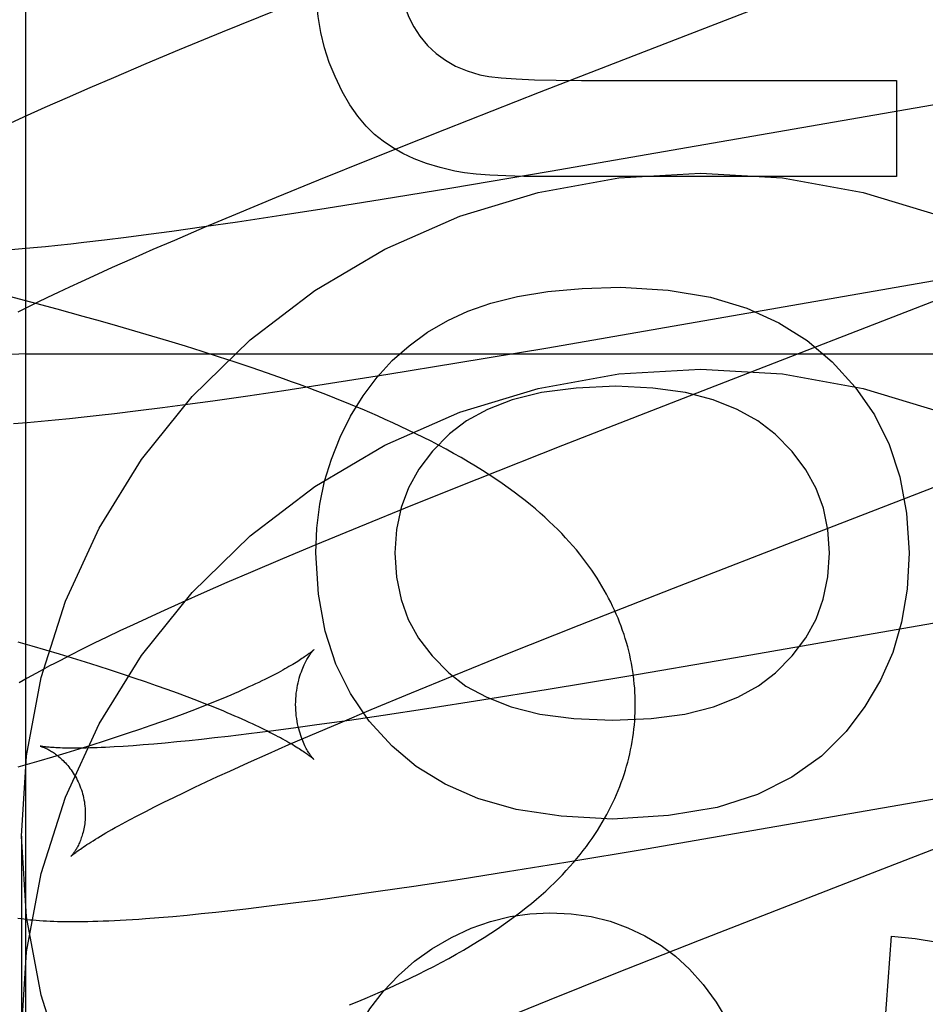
# Model space of a CAD drawing. Header units: inches. Extents: x 0 to 227, y 0 to 147.
# Tile 37 of 83: x 78.022 to 78.126, y 74.87 to 74.984. Entities that reach past the tile are written whole.
import ezdxf

# ---------------------------------------------------------------- set-up
doc = ezdxf.new("R2010")
doc.units = ezdxf.units.IN
doc.header["$LTSCALE"] = 12.4666666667
doc.header["$MEASUREMENT"] = 0
doc.linetypes.add('HIDDEN', pattern=[0.2, 0.1, -0.1])
doc.layers.add('DEFAULT_2', color=8, linetype='HIDDEN')

msp = doc.modelspace()

# ---------------------------------------------------------------- linework, layer by layer
at = {"layer": 'DEFAULT_2', "color": 8, "linetype": 'HIDDEN'}
for p, q in [((78.022277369, 71.58601968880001), (78.022277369, 77.0865236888)), ((78.09690957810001, 74.9812917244), (78.1179947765, 74.98944922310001)), ((78.05099129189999, 74.98462074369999), (78.0448456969, 74.9821191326)), ((78.0448456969, 74.9821191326), (78.0398976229, 74.98007480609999)), ((78.0812901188, 74.97522223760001), (78.09690957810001, 74.9812917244)), ((78.0398976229, 74.98007480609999), (78.0360658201, 74.9784690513)), ((78.0360658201, 74.9784690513), (78.0323557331, 74.9768917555)), ((78.0323557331, 74.9768917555), (78.029658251, 74.9757286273)), ((78.0860979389, 74.9765823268), (78.12225755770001, 74.9765823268)), ((78.12225755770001, 74.9765823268), (78.12225755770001, 74.9655318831)), ((78.029658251, 74.9757286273), (78.0270352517, 74.9745822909)), ((78.1369955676, 74.97559164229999), (78.08248416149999, 74.96611924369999)), ((78.0270352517, 74.9745822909), (78.02449175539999, 74.97345407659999)), ((78.0704068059, 74.97094525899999), (78.0812901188, 74.97522223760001)), ((78.02449175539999, 74.97345407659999), (78.02203662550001, 74.9723470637)), ((78.02203662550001, 74.9723470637), (78.0204442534, 74.97161823)), ((78.062005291, 74.9675991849), (78.0704068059, 74.97094525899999)), ((78.0559428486, 74.9651514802), (78.062005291, 74.9675991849)), ((78.08248416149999, 74.96611924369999), (78.0709972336, 74.96417722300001)), ((78.12225755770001, 74.9655318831), (78.0818619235, 74.9655318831)), ((78.05107855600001, 74.96316173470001), (78.0559428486, 74.9651514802)), ((78.0709972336, 74.96417722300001), (78.0632126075, 74.9628966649)), ((78.0464080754, 74.96122459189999), (78.05107855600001, 74.96316173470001)), ((78.0567625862, 74.961865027), (78.0515742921, 74.961059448)), ((78.0632126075, 74.9628966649), (78.0567625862, 74.961865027)), ((78.0428254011, 74.9597172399), (78.0464080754, 74.96122459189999)), ((78.0515742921, 74.961059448), (78.0465793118, 74.9603089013)), ((78.0427370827, 74.95975156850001), (78.03904330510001, 74.9592352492)), ((78.03939097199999, 74.9582513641), (78.0428254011, 74.9597172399)), ((78.0465793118, 74.9603089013), (78.0427370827, 74.95975156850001)), ((78.03380493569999, 74.95854275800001), (78.03133173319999, 74.95823533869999)), ((78.03637701, 74.958876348), (78.03380493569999, 74.95854275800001)), ((78.03904330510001, 74.9592352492), (78.03637701, 74.958876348)), ((78.0231822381, 74.957343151), (78.0218673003, 74.9572218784)), ((78.0245505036, 74.95747717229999), (78.0231822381, 74.957343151)), ((78.0259707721, 74.9576238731), (78.0245505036, 74.95747717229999)), ((78.0274416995, 74.957783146), (78.0259707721, 74.9576238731)), ((78.02896192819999, 74.95795485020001), (78.0274416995, 74.957783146)), ((78.03133173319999, 74.95823533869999), (78.02896192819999, 74.95795485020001)), ((78.03691881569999, 74.95718136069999), (78.03939097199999, 74.9582513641)), ((78.0218673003, 74.9572218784), (78.0206070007, 74.9571133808)), ((78.0345404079, 74.9561383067), (78.03691881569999, 74.95718136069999)), ((78.0300821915, 74.9541396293), (78.0322601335, 74.9551238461)), ((78.0322601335, 74.9551238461), (78.0345404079, 74.9561383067)), ((78.082223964, 74.945884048), (78.1381140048, 74.9555919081)), ((78.0286892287, 74.95350118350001), (78.0300821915, 74.9541396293)), ((78.0260505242, 74.9522692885), (78.0273449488, 74.95287755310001)), ((78.0273449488, 74.95287755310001), (78.0286892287, 74.95350118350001)), ((78.13059102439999, 74.9527685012), (78.1007195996, 74.9412037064)), ((78.0228648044, 74.9511068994), (78.0198274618, 74.9519006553)), ((78.0236160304, 74.9511012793), (78.0248071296, 74.9516769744)), ((78.0248071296, 74.9516769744), (78.0260505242, 74.9522692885)), ((78.0213950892, 74.9500023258), (78.022478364, 74.9505428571)), ((78.022478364, 74.9505428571), (78.0236160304, 74.9511012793)), ((78.0258833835, 74.9503009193), (78.0228648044, 74.9511068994)), ((78.0288806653, 74.9494819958), (78.0258833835, 74.9503009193)), ((78.0308662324, 74.9489283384), (78.0288806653, 74.9494819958)), ((78.032841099, 74.9483681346), (78.0308662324, 74.9489283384)), ((78.0348046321, 74.9478010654), (78.032841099, 74.9483681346)), ((78.0367561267, 74.9472268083), (78.0348046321, 74.9478010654)), ((78.0386948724, 74.9466450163), (78.0367561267, 74.9472268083)), ((78.0406203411, 74.9460552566), (78.0386948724, 74.9466450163)), ((78.0425321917, 74.9454569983), (78.0406203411, 74.9460552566)), ((78.022277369, 74.94519553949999), (78.522277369, 74.94519553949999)), ((78.0444300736, 74.94484966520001), (78.0425321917, 74.9454569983)), ((78.0463138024, 74.9442325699), (78.0444300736, 74.94484966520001)), ((78.0717651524, 74.9441290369), (78.082223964, 74.945884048)), ((78.0481834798, 74.94360485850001), (78.0463138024, 74.9442325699)), ((78.0638479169, 74.94283827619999), (78.0717651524, 74.9441290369)), ((78.0500392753, 74.94296556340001), (78.0481834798, 74.94360485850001)), ((78.0572598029, 74.9417971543), (78.0638479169, 74.94283827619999)), ((78.0519342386, 74.9409830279), (78.0572598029, 74.9417971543)), ((78.04377203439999, 74.9397962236), (78.0477949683, 74.9403708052)), ((78.0477949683, 74.9403708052), (78.0519342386, 74.9409830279)), ((78.1007195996, 74.9412037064), (78.0839117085, 74.9346474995)), ((78.0379758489, 74.9390112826), (78.0408371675, 74.9393917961)), ((78.0408371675, 74.9393917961), (78.04377203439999, 74.9397962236)), ((78.0289811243, 74.9379278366), (78.0307070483, 74.9381200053)), ((78.0307070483, 74.9381200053), (78.0324725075, 74.9383250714)), ((78.0324725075, 74.9383250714), (78.03518743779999, 74.9386553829)), ((78.03518743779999, 74.9386553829), (78.0379758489, 74.9390112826)), ((78.0224531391, 74.9372926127), (78.0240444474, 74.9374320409)), ((78.0240444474, 74.9374320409), (78.0256557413, 74.93758411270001)), ((78.0256557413, 74.93758411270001), (78.0272977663, 74.9377491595)), ((78.0272977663, 74.9377491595), (78.0289811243, 74.9379278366)), ((78.0839117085, 74.9346474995), (78.0740874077, 74.9307605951)), ((78.1122562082, 74.92432864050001), (78.1322193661, 74.9320509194)), ((78.0740874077, 74.9307605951), (78.0666816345, 74.92778899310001)), ((78.0666816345, 74.92778899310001), (78.0605440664, 74.9252900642)), ((78.0605440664, 74.9252900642), (78.05560283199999, 74.9232480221)), ((78.0966789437, 74.9182740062), (78.1122562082, 74.92432864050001)), ((78.05560283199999, 74.9232480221), (78.0517765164, 74.9216440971)), ((78.0517765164, 74.9216440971), (78.0480719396, 74.9200686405)), ((78.0480719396, 74.9200686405), (78.0453780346, 74.91890665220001)), ((78.0453780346, 74.91890665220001), (78.0427603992, 74.9177622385)), ((78.0427603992, 74.9177622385), (78.04022018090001, 74.9166350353)), ((78.0858326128, 74.9140096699), (78.0966789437, 74.9182740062)), ((78.1516197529, 74.9186018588), (78.1028959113, 74.9101223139)), ((78.04022018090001, 74.9166350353), (78.0377612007, 74.9155257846)), ((78.0377612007, 74.9155257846), (78.0361714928, 74.9147977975)), ((78.0361714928, 74.9147977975), (78.0346185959, 74.9140773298)), ((78.0330956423, 74.9133607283), (78.0315997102, 74.9126459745)), ((78.0346185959, 74.9140773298), (78.0330956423, 74.9133607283)), ((78.0774637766, 74.9106746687), (78.0858326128, 74.9140096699)), ((78.0213594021, 74.9120971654), (78.0229742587, 74.91163361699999)), ((78.0315997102, 74.9126459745), (78.0301423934, 74.9119379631)), ((78.0229742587, 74.91163361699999), (78.0245586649, 74.9111711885)), ((78.0245586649, 74.9111711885), (78.0261112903, 74.91071019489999)), ((78.0287449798, 74.9112467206), (78.0274243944, 74.9105808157)), ((78.0301423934, 74.9119379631), (78.0287449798, 74.9112467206)), ((78.0261112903, 74.91071019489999), (78.02763092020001, 74.9102509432)), ((78.0274243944, 74.9105808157), (78.0261857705, 74.9099434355)), ((78.02763092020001, 74.9102509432), (78.0291164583, 74.9097937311)), ((78.0291164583, 74.9097937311), (78.0305668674, 74.9093388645)), ((78.07142725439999, 74.9082357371), (78.0774637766, 74.9106746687)), ((78.1028959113, 74.9101223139), (78.0912872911, 74.9081403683)), ((78.0305668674, 74.9093388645), (78.0319811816, 74.90888665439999)), ((78.0319811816, 74.90888665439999), (78.0333584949, 74.90843742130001)), ((78.0333584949, 74.90843742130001), (78.0346979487, 74.90799150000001)), ((78.0346979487, 74.90799150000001), (78.0359988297, 74.9075492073)), ((78.0359988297, 74.9075492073), (78.03726051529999, 74.9071108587)), ((78.0665851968, 74.9062535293), (78.07142725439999, 74.9082357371)), ((78.0912872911, 74.9081403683), (78.0822624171, 74.9066374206)), ((78.03726051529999, 74.9071108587), (78.0384816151, 74.9066770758)), ((78.0384816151, 74.9066770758), (78.0396600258, 74.9062488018)), ((78.0822624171, 74.9066374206), (78.0746365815, 74.9054037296)), ((78.0396600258, 74.9062488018), (78.04079472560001, 74.9058266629)), ((78.04079472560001, 74.9058266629), (78.04188620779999, 74.9054107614)), ((78.061937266, 74.9043240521), (78.0665851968, 74.9062535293)), ((78.0746365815, 74.9054037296), (78.0683509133, 74.90441948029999)), ((78.0413525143, 74.9041954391), (78.04023901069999, 74.90377616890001)), ((78.0424225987, 74.90460825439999), (78.0413525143, 74.9041954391)), ((78.04344928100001, 74.9050142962), (78.0424225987, 74.90460825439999)), ((78.0583728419, 74.9028229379), (78.061937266, 74.9043240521)), ((78.0683509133, 74.90441948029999), (78.0633192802, 74.9036582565)), ((78.0390821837, 74.90335077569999), (78.0378827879, 74.9029197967)), ((78.04023901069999, 74.90377616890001), (78.0390821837, 74.90335077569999)), ((78.05944451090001, 74.903091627), (78.0557154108, 74.9025653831)), ((78.0633192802, 74.9036582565), (78.05944451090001, 74.903091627)), ((78.0353606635, 74.9020434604), (78.03404017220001, 74.9015991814)), ((78.03664192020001, 74.9024838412), (78.0353606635, 74.9020434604)), ((78.0378827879, 74.9029197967), (78.03664192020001, 74.9024838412)), ((78.05302079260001, 74.90219864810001), (78.0504188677, 74.9018569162)), ((78.0557154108, 74.9025653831), (78.05302079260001, 74.90219864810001)), ((78.05495669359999, 74.9013633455), (78.0583728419, 74.9028229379)), ((78.03268160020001, 74.90115148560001), (78.03128582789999, 74.9007007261)), ((78.03404017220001, 74.9015991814), (78.03268160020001, 74.90115148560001)), ((78.0410292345, 74.90075616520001), (78.0396359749, 74.90061599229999)), ((78.0424737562, 74.9009089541), (78.0410292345, 74.90075616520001)), ((78.0439682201, 74.9010742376), (78.0424737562, 74.9009089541)), ((78.0455113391, 74.9012518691), (78.0439682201, 74.9010742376)), ((78.0479142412, 74.9015410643), (78.0455113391, 74.9012518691)), ((78.0504188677, 74.9018569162), (78.0479142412, 74.9015410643)), ((78.05249827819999, 74.9002980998), (78.05495669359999, 74.9013633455)), ((78.0283853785, 74.8997910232), (78.02688242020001, 74.8993326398)), ((78.0298535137, 74.9002471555), (78.0283853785, 74.8997910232)), ((78.03128582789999, 74.9007007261), (78.0298535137, 74.9002471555)), ((78.0346023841, 74.9001826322), (78.0334856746, 74.9001060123)), ((78.0357773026, 74.9002718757), (78.0346023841, 74.9001826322)), ((78.0370087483, 74.9003738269), (78.0357773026, 74.9002718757)), ((78.03829537, 74.90048853), (78.0370087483, 74.9003738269)), ((78.0396359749, 74.90061599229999), (78.03829537, 74.90048853)), ((78.0501335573, 74.8992598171), (78.05249827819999, 74.9002980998)), ((78.0253458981, 74.8988723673), (78.02377712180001, 74.8984105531)), ((78.02688242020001, 74.8993326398), (78.0253458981, 74.8988723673)), ((78.04786685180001, 74.8982501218), (78.0501335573, 74.8992598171)), ((78.0935082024, 74.8883308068), (78.15721491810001, 74.899364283)), ((78.04570242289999, 74.8972707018), (78.04786685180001, 74.8982501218)), ((78.0429829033, 74.8960149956), (78.0443183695, 74.8966354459)), ((78.0443183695, 74.8966354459), (78.04570242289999, 74.8972707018)), ((78.0404624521, 74.89482077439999), (78.0416971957, 74.8954099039)), ((78.0416971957, 74.8954099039), (78.0429829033, 74.8960149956)), ((78.1462549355, 74.8959280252), (78.1164001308, 74.884369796)), ((78.0381506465, 74.8936930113), (78.0392799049, 74.8942482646)), ((78.0392799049, 74.8942482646), (78.0404624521, 74.89482077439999)), ((78.0360560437, 74.8926369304), (78.0370756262, 74.8931556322)), ((78.0370756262, 74.8931556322), (78.0381506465, 74.8936930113)), ((78.034189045, 74.89165973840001), (78.035093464, 74.89213797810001)), ((78.035093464, 74.89213797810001), (78.0360560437, 74.8926369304)), ((78.02177736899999, 74.889772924), (78.02177736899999, 74.8672809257)), ((78.0843153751, 74.88680499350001), (78.0935082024, 74.8883308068)), ((78.0776034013, 74.8857219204), (78.0843153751, 74.88680499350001)), ((78.072157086, 74.88486754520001), (78.0776034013, 74.8857219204)), ((78.0627532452, 74.8834589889), (78.0668645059, 74.8840630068)), ((78.0668645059, 74.8840630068), (78.072157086, 74.88486754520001)), ((78.1164001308, 74.884369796), (78.0996076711, 74.8778190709)), ((78.0558472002, 74.8824953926), (78.0587600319, 74.8828931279)), ((78.0587600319, 74.8828931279), (78.0627532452, 74.8834589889)), ((78.0475564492, 74.8814508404), (78.0502440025, 74.8817732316)), ((78.0502440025, 74.8817732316), (78.0530085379, 74.8821218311)), ((78.0530085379, 74.8821218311), (78.0558472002, 74.8824953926)), ((78.0375788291, 74.8804466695), (78.0391776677, 74.8805819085)), ((78.0391776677, 74.8805819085), (78.0407997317, 74.88073068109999)), ((78.0407997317, 74.88073068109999), (78.0424420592, 74.8808918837)), ((78.0424420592, 74.8808918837), (78.0441108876, 74.881065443)), ((78.0441108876, 74.881065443), (78.0458134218, 74.8812516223)), ((78.0458134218, 74.8812516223), (78.0475564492, 74.8814508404)), ((78.1208455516, 74.8668756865), (78.1217050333, 74.8782944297)), ((78.0996076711, 74.8778190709), (78.0897938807, 74.8739358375)), ((78.0897938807, 74.8739358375), (78.0823966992, 74.8709672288)), ((78.0823966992, 74.8709672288), (78.0762665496, 74.8684708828))]:
    msp.add_line(p, q, dxfattribs=at)
for points in [[(78.0651020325, 74.9900271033), (78.06518785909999, 74.9882783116), (78.0654076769, 74.98667776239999), (78.0657667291, 74.9852311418), (78.066249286, 74.9839213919), (78.0668396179, 74.9827314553), (78.067542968, 74.98166701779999)], [(78.0577964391, 74.9770120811), (78.0571394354, 74.978638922), (78.0565958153, 74.9803306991), (78.0561636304, 74.98208305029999), (78.0558487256, 74.9839090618), (78.0556569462, 74.9858218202), (78.0555863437, 74.9878169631)], [(78.067542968, 74.98166701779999), (78.0684276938, 74.9806059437), (78.0694052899, 74.9796786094), (78.0704642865, 74.9788895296), (78.07163909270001, 74.9782251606), (78.0729641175, 74.9776719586), (78.0744278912, 74.9772344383)], [(78.06332167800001, 74.9695836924), (78.0623294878, 74.9703759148), (78.06136283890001, 74.9713404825), (78.0604189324, 74.9724717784), (78.0595061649, 74.9737866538), (78.05863293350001, 74.9753019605), (78.0577964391, 74.9770120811)], [(78.0744278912, 74.9772344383), (78.0754753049, 74.9770362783), (78.0768682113, 74.9768736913), (78.0785939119, 74.9767464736), (78.0806905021, 74.9766552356), (78.0831960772, 74.9766005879), (78.0860979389, 74.9765823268)], [(78.071538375, 74.9661575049), (78.06985437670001, 74.9665638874), (78.0682993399, 74.967040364), (78.0668762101, 74.9675909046), (78.06557615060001, 74.9682035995), (78.0643903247, 74.9688665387), (78.06332167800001, 74.9695836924)], [(78.02177736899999, 74.889772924), (78.0223604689, 74.8990177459), (78.0240439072, 74.90799777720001), (78.0268519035, 74.9167753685), (78.030711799, 74.9251634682), (78.0355897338, 74.9330299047), (78.0413935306, 74.9402723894), (78.04805791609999, 74.9467705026), (78.0554683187, 74.9524464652), (78.063531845, 74.9571986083), (78.0721181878, 74.9609781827), (78.081112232, 74.9637081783), (78.0903755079, 74.9653717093), (78.099777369, 74.9659209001), (78.10917923, 74.9653717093), (78.1184425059, 74.9637081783), (78.1274365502, 74.9609781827)], [(78.0818619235, 74.9655318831), (78.079494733, 74.9655494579), (78.0773944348, 74.9656018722), (78.0755687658, 74.9656892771), (78.0739945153, 74.9658112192), (78.0726484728, 74.9659672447), (78.071538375, 74.9661575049)], [(78.0707500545, 74.9490175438), (78.0730315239, 74.950086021), (78.0757040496, 74.95099416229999), (78.07875045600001, 74.9517544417), (78.0822222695, 74.9523294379), (78.0861710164, 74.9526817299), (78.0905795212, 74.95282379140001)], [(78.0905795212, 74.95282379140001), (78.0960565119, 74.9524864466), (78.1009105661, 74.9516945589), (78.1050930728, 74.9504298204), (78.10874986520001, 74.948747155), (78.112026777, 74.9467014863), (78.1148751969, 74.9442745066)], [(78.0595768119, 74.938028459), (78.0610186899, 74.9403658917), (78.062620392, 74.9424914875), (78.0643741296, 74.944396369), (78.066303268, 74.9461071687), (78.0684311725, 74.9476505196), (78.0707500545, 74.9490175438)], [(78.1148751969, 74.9442745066), (78.1175423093, 74.9413385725), (78.1197286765, 74.9381594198), (78.12143028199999, 74.9347807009), (78.122659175, 74.9310714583), (78.12342740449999, 74.926900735), (78.1237309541, 74.9223121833)], [(78.02177736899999, 74.8672809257), (78.0223604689, 74.8765257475), (78.0240439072, 74.8855057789), (78.0268519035, 74.8942833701), (78.030711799, 74.9026714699), (78.0355897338, 74.91053790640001), (78.0413935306, 74.9177803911), (78.04805791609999, 74.9242785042), (78.0554683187, 74.9299544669), (78.063531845, 74.9347066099), (78.0721181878, 74.9384861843), (78.081112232, 74.94121618), (78.0903755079, 74.9428797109), (78.099777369, 74.9434289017), (78.10917923, 74.9428797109), (78.1184425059, 74.94121618), (78.1274365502, 74.9384861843)], [(78.092276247, 74.9049053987), (78.0922723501, 74.9053511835), (78.0922594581, 74.9058306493), (78.0922375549, 74.90630985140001), (78.09220664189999, 74.9067887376), (78.09216671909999, 74.90726722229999), (78.0921177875, 74.9077452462), (78.09205984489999, 74.9082227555), (78.0919928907, 74.908699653), (78.0919169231, 74.9091758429), (78.091831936, 74.9096512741), (78.0917379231, 74.9101258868), (78.091634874, 74.9105996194), (78.0915227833, 74.9110723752), (78.0914016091, 74.9115442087), (78.0912713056, 74.91201515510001), (78.0911318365, 74.9124851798), (78.0909831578, 74.9129542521), (78.09082520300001, 74.9134224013), (78.09065789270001, 74.9138896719), (78.0904811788, 74.91435599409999), (78.0902950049, 74.9148213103), (78.0900992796, 74.9152856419), (78.0898939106, 74.915748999), (78.0896788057, 74.91621137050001), (78.08945388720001, 74.9166726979), (78.0892189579, 74.9171331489), (78.08897381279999, 74.9175928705), (78.0887183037, 74.9180518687), (78.0884522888, 74.91851011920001), (78.0881754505, 74.9189678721), (78.0878875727, 74.919425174), (78.0875880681, 74.9198826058), (78.087276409, 74.9203405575), (78.0869518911, 74.92079958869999), (78.0866136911, 74.9212603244), (78.0862612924, 74.9217228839), (78.0858938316, 74.9221877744), (78.0855112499, 74.9226544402), (78.0851132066, 74.9231227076), (78.08469967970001, 74.9235920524), (78.0842706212, 74.9240620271), (78.08382581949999, 74.9245323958), (78.08336525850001, 74.9250027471), (78.0828883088, 74.9254733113), (78.08239458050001, 74.9259440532), (78.0818831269, 74.9264154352), (78.08135335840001, 74.9268875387), (78.0808034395, 74.9273614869), (78.0802318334, 74.9278380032), (78.0796363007, 74.9283182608), (78.07901361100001, 74.928804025), (78.0783641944, 74.9292940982), (78.0776869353, 74.9297885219), (78.0769832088, 74.9302855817), (78.07625398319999, 74.9307840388), (78.0755000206, 74.9312829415), (78.0747219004, 74.9317815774), (78.0739218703, 74.93227830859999), (78.0731016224, 74.9327720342), (78.0722646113, 74.9332607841), (78.0714142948, 74.9337428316), (78.07055410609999, 74.9342166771), (78.0696888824, 74.9346802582), (78.0688195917, 74.93513373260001), (78.0679494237, 74.9355761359), (78.0670772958, 74.936008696), (78.06620317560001, 74.9364320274), (78.0653269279, 74.9368467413), (78.0644483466, 74.93725343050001), (78.0635674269, 74.9376525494), (78.0626840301, 74.93804457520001), (78.0617982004, 74.9384298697), (78.0609099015, 74.9388088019), (78.0600191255, 74.9391817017), (78.05912583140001, 74.9395488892), (78.0582299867, 74.9399106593), (78.0573315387, 74.9402672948), (78.0564304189, 74.94061906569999), (78.0555265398, 74.9409662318), (78.0546198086, 74.9413090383), (78.0537101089, 74.9416477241), (78.0527973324, 74.9419825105), (78.05188132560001, 74.9423136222), (78.0500392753, 74.94296556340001)], [(78.0900269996, 74.94146633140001), (78.0854727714, 74.94124853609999), (78.0815006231, 74.94072898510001), (78.07814076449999, 74.9398856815), (78.07530256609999, 74.938784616), (78.07289539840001, 74.9374917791), (78.0709494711, 74.9359851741)], [(78.1083216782, 74.9359411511), (78.1063523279, 74.9374799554), (78.1039814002, 74.9387916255), (78.1012373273, 74.9398949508), (78.0980348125, 74.940733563), (78.0942885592, 74.9412510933), (78.0900269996, 74.94146633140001)], [(78.0208727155, 74.9371660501), (78.0224531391, 74.9372926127)], [(78.0555863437, 74.9223121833), (78.0557068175, 74.9251536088), (78.05604532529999, 74.9278990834), (78.0566020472, 74.9305419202), (78.0573764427, 74.9331021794), (78.0583679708, 74.9355999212), (78.0595768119, 74.938028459)], [(78.0709494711, 74.9359851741), (78.06898535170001, 74.9340072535), (78.0674031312, 74.9319379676), (78.0662166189, 74.9298045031), (78.0653843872, 74.9275252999), (78.0648650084, 74.9250187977), (78.0646722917, 74.9223121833)], [(78.1145836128, 74.9223121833), (78.1143948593, 74.9249770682), (78.1138791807, 74.9274581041), (78.1130506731, 74.9297304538), (78.1118670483, 74.9318686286), (78.110286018, 74.9339471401), (78.1083216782, 74.9359411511)], [(78.0643505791, 74.9001344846), (78.0617353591, 74.9030108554), (78.0595821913, 74.9061667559), (78.0578913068, 74.9095567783), (78.05666201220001, 74.9133171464), (78.0558936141, 74.9175840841), (78.0555863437, 74.9223121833)], [(78.0646722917, 74.9223121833), (78.0648670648, 74.9195348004), (78.06538442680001, 74.91697887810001), (78.0662132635, 74.91467108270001), (78.067386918, 74.9125314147), (78.0689387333, 74.9104798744), (78.07085759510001, 74.9085431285)], [(78.10838486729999, 74.908558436), (78.1103069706, 74.9105115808), (78.111861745, 74.91257335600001), (78.11303818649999, 74.9147184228), (78.1138693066, 74.9170227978), (78.1143881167, 74.9195624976), (78.1145836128, 74.9223121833)], [(78.1237309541, 74.9223121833), (78.1234833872, 74.9181694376), (78.1228518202, 74.9143537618), (78.1218368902, 74.91089918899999), (78.1204366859, 74.90770362), (78.1186492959, 74.9046649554), (78.11647535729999, 74.9018172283)], [(78.0553761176, 74.91121432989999), (78.0553720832, 74.9112103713), (78.05536227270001, 74.91120094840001), (78.0553464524, 74.9111860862), (78.0553244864, 74.9111659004), (78.0552962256, 74.9111404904), (78.0552614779, 74.9111099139), (78.05522007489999, 74.9110742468), (78.0551718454, 74.9110335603), (78.05511661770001, 74.91098792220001), (78.0550542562, 74.9109374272), (78.0549846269, 74.9108821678), (78.0549075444, 74.9108221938), (78.05482284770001, 74.9107575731), (78.0547303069, 74.91068832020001), (78.0546296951, 74.91061445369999), (78.0545208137, 74.9105360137), (78.0544034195, 74.9104530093), (78.0542774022, 74.9103655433), (78.054142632, 74.9102737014), (78.05399893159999, 74.9101775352), (78.0538461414, 74.9100771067), (78.0536840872, 74.9099724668), (78.0535125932, 74.9098636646), (78.0533315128, 74.9097507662), (78.0531406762, 74.9096338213), (78.0529399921, 74.909512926), (78.0527293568, 74.9093881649), (78.0525086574, 74.9092596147), (78.0522777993, 74.9091273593), (78.0520366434, 74.9089914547), (78.0517850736, 74.9088519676), (78.05152294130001, 74.9087089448), (78.0512501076, 74.9085624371), (78.0509664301, 74.9084124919), (78.0506717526, 74.9082591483), (78.0503659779, 74.9081024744), (78.0500489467, 74.9079425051), (78.0497206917, 74.90777936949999), (78.0493811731, 74.90761315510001), (78.0490305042, 74.9074440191), (78.0486688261, 74.90727212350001), (78.04829610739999, 74.9070975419), (78.0479124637, 74.90692041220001), (78.0475176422, 74.90674069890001), (78.0471114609, 74.9065584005), (78.04669379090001, 74.9063735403), (78.0462643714, 74.9061860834), (78.04582339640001, 74.9059961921), (78.0453709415, 74.9058039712), (78.0449071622, 74.9056095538), (78.0444322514, 74.9054130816), (78.043946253, 74.9052146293), (78.04344928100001, 74.9050142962)], [(78.053276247, 74.9049054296), (78.0532808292, 74.9052270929), (78.0532952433, 74.9055601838), (78.05331910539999, 74.90588818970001), (78.0533518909, 74.90620968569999), (78.0533929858, 74.9065235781), (78.0534417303, 74.9068289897), (78.0534973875, 74.9071250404), (78.0535591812, 74.907410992), (78.0536262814, 74.90768609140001), (78.0536978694, 74.9079498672), (78.0537730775, 74.9082017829), (78.0538511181, 74.9084416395), (78.0539311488, 74.9086691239), (78.0540124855, 74.9088843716), (78.0540943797, 74.9090872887), (78.0541763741, 74.9092784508), (78.0542580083, 74.90945828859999), (78.0543388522, 74.9096271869), (78.0544185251, 74.9097855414), (78.0544966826, 74.90993374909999), (78.05457303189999, 74.9100722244), (78.0546472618, 74.910201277), (78.0547191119, 74.9103212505), (78.0547883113, 74.9104324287), (78.0548546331, 74.91053512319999), (78.054917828, 74.9106295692), (78.054977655, 74.9107159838), (78.055033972, 74.9107946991), (78.0550866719, 74.9108660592), (78.05513550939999, 74.9109301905), (78.0551802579, 74.9109872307), (78.0552208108, 74.9110374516), (78.0552570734, 74.9110811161), (78.0552888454, 74.9111183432), (78.0553159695, 74.9111492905), (78.05533825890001, 74.91117407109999), (78.055355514, 74.91119277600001), (78.0553676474, 74.9112056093), (78.05537458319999, 74.9112127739)], [(78.0261857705, 74.9099434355), (78.025596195, 74.9096351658), (78.0250257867, 74.9093336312), (78.02447408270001, 74.9090386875), (78.023940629, 74.9087501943), (78.0234249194, 74.9084679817), (78.022926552, 74.9081919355), (78.0224447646, 74.9079217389), (78.0219789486, 74.9076571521), (78.0215283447, 74.9073978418)], [(78.07085759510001, 74.9085431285), (78.072813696, 74.9070308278), (78.0752118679, 74.9057389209), (78.078025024, 74.9046473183), (78.08133442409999, 74.9038162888), (78.085221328, 74.9033061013), (78.0896586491, 74.9030966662)], [(78.0896586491, 74.9030966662), (78.0940856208, 74.90330573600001), (78.0979593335, 74.9038162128), (78.1012508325, 74.9046477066), (78.1040469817, 74.9057413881), (78.10643464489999, 74.9070384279), (78.10838486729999, 74.908558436)], [(78.04188620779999, 74.9054107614), (78.0429347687, 74.9050012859), (78.043442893, 74.9047990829), (78.04394014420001, 74.9045986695), (78.0444265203, 74.90440009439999), (78.0449017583, 74.9042035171), (78.0453656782, 74.9040090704), (78.0458181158, 74.903816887), (78.04625881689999, 74.90362714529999), (78.0466879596, 74.90343984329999), (78.0471055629, 74.9032550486), (78.0475118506, 74.9030727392), (78.0479070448, 74.9028928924), (78.0482911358, 74.90271559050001), (78.0486642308, 74.90254086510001), (78.0490262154, 74.9023688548), (78.0493770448, 74.9021996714), (78.0497166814, 74.9020334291), (78.0500450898, 74.9018702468), (78.0503622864, 74.90171022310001), (78.0506682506, 74.9015534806), (78.0509631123, 74.9014000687), (78.051246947, 74.9012500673), (78.0515199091, 74.901103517), (78.0517821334, 74.9009604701), (78.0520337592, 74.9008209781), (78.0522749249, 74.90068509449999), (78.05250577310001, 74.90055287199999), (78.0527264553, 74.9004243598), (78.0529370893, 74.9002996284), (78.0531378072, 74.9001787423), (78.0533287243, 74.90006177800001), (78.05350995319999, 74.8999488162), (78.0536816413, 74.8998399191), (78.0538439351, 74.8997351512), (78.0539969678, 74.8996345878), (78.0541408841, 74.8995382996), (78.0542758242, 74.8994463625), (78.0544019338, 74.8993588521), (78.0545193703, 74.8992758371), (78.054628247, 74.89919742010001), (78.0547288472, 74.8991235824), (78.0548214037, 74.8990543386), (78.0549061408, 74.8989897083), (78.0549832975, 74.89892969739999), (78.05505302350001, 74.8988743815), (78.0551155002, 74.8988238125), (78.0553659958, 74.8986063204)], [(78.0553659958, 74.8986063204), (78.0553719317, 74.8986005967), (78.0553760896, 74.8985965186), (78.0553678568, 74.8986049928), (78.0553558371, 74.8986176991), (78.05533869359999, 74.89863627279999), (78.0553165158, 74.8986609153), (78.0552895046, 74.898691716), (78.0552578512, 74.89872878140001), (78.05522170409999, 74.8987722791), (78.0551812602, 74.8988223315), (78.055136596, 74.89887922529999), (78.05508779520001, 74.8989432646), (78.0550350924, 74.8990145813), (78.0549787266, 74.8990933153), (78.054918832, 74.8991797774), (78.0548555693, 74.8992742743), (78.0547892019, 74.8993769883), (78.0547200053, 74.8994881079), (78.0546482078, 74.8996079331), (78.0545741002, 74.8997367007), (78.0544979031, 74.8998748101), (78.0544198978, 74.90002261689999), (78.0543403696, 74.9001805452), (78.0542596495, 74.9003490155), (78.0541781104, 74.9005284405), (78.05409615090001, 74.9007192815), (78.0540142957, 74.900921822), (78.0539330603, 74.9011364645), (78.0538531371, 74.9013632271), (78.0537752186, 74.9016021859), (78.0537000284, 74.90185339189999), (78.0536282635, 74.9021170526), (78.0535608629, 74.9023925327), (78.0534986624, 74.9026794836), (78.053442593, 74.90297687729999), (78.0533934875, 74.9032837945), (78.0533521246, 74.9035991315), (78.0533191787, 74.903921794), (78.05329525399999, 74.90425045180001), (78.05328084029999, 74.9045833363), (78.053276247, 74.9049053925)], [(78.0594698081, 74.8704025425), (78.0603583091, 74.8707702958), (78.06124396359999, 74.8711436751), (78.0621269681, 74.8715230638), (78.0630072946, 74.8719087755), (78.06388548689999, 74.8723014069), (78.0647618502, 74.87270149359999), (78.0656368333, 74.8731096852), (78.06651085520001, 74.87352667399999), (78.0673840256, 74.8739530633), (78.0682575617, 74.8743900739), (78.0691283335, 74.8748367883), (78.0699950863, 74.8752931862), (78.0708540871, 74.8757578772), (78.0717025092, 74.8762298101), (78.0725376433, 74.8767078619), (78.0733569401, 74.8771908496), (78.0741583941, 74.8776777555), (78.0749398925, 74.8781673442), (78.0757003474, 74.8786588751), (78.0764385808, 74.8791514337), (78.0771535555, 74.8796440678), (78.0778444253, 74.8801358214), (78.0785101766, 74.8806254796), (78.0791492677, 74.8811112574), (78.0797630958, 74.881593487), (78.0803516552, 74.8820714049), (78.080917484, 74.8825463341), (78.08146250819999, 74.88301926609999), (78.0819877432, 74.8834905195), (78.0824945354, 74.8839607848), (78.0829833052, 74.8844299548), (78.0834546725, 74.8848981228), (78.0839091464, 74.8853652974), (78.0843472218, 74.8858314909), (78.0847693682, 74.8862967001), (78.0851760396, 74.8867609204), (78.08556762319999, 74.8872240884), (78.0859444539, 74.88768608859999), (78.08630701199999, 74.88814699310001), (78.0866556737, 74.88860676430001), (78.0869909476, 74.8890655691), (78.08731323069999, 74.889523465), (78.08762304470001, 74.8899807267), (78.0879208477, 74.8904375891), (78.0882070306, 74.8908942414), (78.0884819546, 74.8913508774), (78.0887459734, 74.8918077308), (78.0889994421, 74.8922650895), (78.0892425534, 74.8927230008), (78.0894755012, 74.8931815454), (78.08969851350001, 74.8936409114), (78.0899118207, 74.8941013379), (78.0901154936, 74.8945627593), (78.090309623, 74.8950251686), (78.0904943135, 74.8954886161), (78.0906696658, 74.89595316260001), (78.0908357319, 74.8964187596), (78.0909925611, 74.8968853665), (78.0911402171, 74.8973530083), (78.09127875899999, 74.8978217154), (78.09140821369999, 74.8982914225), (78.09152860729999, 74.8987620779), (78.0916399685, 74.8992336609), (78.0917423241, 74.89970615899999), (78.09183568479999, 74.900179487), (78.09192006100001, 74.9006535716), (78.0919954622, 74.90112835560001), (78.0920618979, 74.9016037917), (78.0921193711, 74.9020797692), (78.0921678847, 74.9025561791), (78.0922074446, 74.90303296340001), (78.0922380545, 74.9035100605), (78.0922597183, 74.90398736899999), (78.0922724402, 74.9044648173), (78.092276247, 74.9049054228)], [(78.11647535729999, 74.9018172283), (78.113662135, 74.8989781), (78.11025606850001, 74.8965765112), (78.1063224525, 74.89458785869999), (78.1016654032, 74.8930859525), (78.0960890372, 74.8921446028), (78.0896586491, 74.8917392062)], [(78.0239653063, 74.9001266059), (78.0239522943, 74.9001294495), (78.02394149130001, 74.9001319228), (78.0239462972, 74.900130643), (78.0239610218, 74.9001266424), (78.0239834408, 74.90012023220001), (78.0240131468, 74.90011130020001), (78.0240498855, 74.9000996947), (78.0240934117, 74.9000852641), (78.0241433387, 74.900067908), (78.0241993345, 74.9000475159), (78.0242610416, 74.900023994), (78.0243281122, 74.8999972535), (78.0244002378, 74.89996719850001), (78.0244770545, 74.89993376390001), (78.0245584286, 74.89989679), (78.0246442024, 74.8998561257), (78.0247341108, 74.89981167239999), (78.0248279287, 74.8997633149), (78.0249254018, 74.8997109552), (78.0250262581, 74.8996545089), (78.02513034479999, 74.899593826), (78.02523743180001, 74.8995287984), (78.02534747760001, 74.8994592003), (78.02546043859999, 74.8993847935), (78.0255760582, 74.89930546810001), (78.025694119, 74.8992210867), (78.0258144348, 74.8991314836), (78.02593674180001, 74.8990365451), (78.0260610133, 74.8989359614), (78.02618720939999, 74.898829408), (78.0263150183, 74.89871677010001), (78.0264442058, 74.8985978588), (78.0265744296, 74.8984725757), (78.0267053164, 74.8983408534), (78.0268366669, 74.8982024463), (78.0269682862, 74.8980570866), (78.0270997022, 74.8979048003), (78.0272305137, 74.89774554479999), (78.0273602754, 74.8975793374), (78.0274885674, 74.8974061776), (78.02761490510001, 74.8972261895), (78.0277388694, 74.8970394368), (78.0278598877, 74.8968462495), (78.02797741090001, 74.8966469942), (78.02809106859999, 74.8964418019), (78.0282005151, 74.8962308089), (78.0283052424, 74.8960145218), (78.0284047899, 74.8957934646), (78.02849886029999, 74.8955678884), (78.0285871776, 74.89533806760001), (78.0286693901, 74.8951045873), (78.02874516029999, 74.89486815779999), (78.02880538, 74.894661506)], [(78.0334856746, 74.9001060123), (78.0324287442, 74.9000418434), (78.0319230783, 74.9000143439), (78.0314327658, 74.8999898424), (78.030957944, 74.8999682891), (78.0304987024, 74.8999496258), (78.0300551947, 74.8999337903), (78.0296275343, 74.8999207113), (78.0292158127, 74.8999103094), (78.02882011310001, 74.8999024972), (78.02844045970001, 74.8998971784), (78.0280768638, 74.899894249), (78.0277293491, 74.8998935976), (78.0273978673, 74.8998951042), (78.0270825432, 74.8998986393), (78.0267834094, 74.8999040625), (78.02650052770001, 74.8999112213), (78.0262339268, 74.8999199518), (78.0259835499, 74.8999300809), (78.0257493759, 74.8999414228), (78.0255311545, 74.8999537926), (78.0253287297, 74.8999669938), (78.0251417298, 74.8999808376), (78.0249698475, 74.8999951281), (78.024812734, 74.9000096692), (78.0246700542, 74.9000242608), (78.0245414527, 74.9000387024), (78.0244265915, 74.9000527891), (78.0243250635, 74.900066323), (78.0242364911, 74.9000791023), (78.0241604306, 74.9000909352), (78.0240964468, 74.9001016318), (78.0240441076, 74.9001110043), (78.0240030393, 74.9001188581), (78.023972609, 74.9001250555), (78.0239653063, 74.9001266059)], [(78.0896586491, 74.8917392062), (78.0837682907, 74.8920689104), (78.0786009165, 74.8928505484), (78.0742071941, 74.8941067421), (78.07043512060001, 74.89576962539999), (78.0671326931, 74.89777133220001), (78.0643505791, 74.9001344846)], [(78.02377712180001, 74.8984105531), (78.0221774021, 74.8979475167), (78.0213663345, 74.89771562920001)], [(78.02880538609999, 74.8946614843), (78.0288610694, 74.8944510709), (78.0289180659, 74.8942098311), (78.02896804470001, 74.8939677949), (78.0290109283, 74.8937257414), (78.02904671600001, 74.89348435), (78.02907550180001, 74.893243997), (78.02909741, 74.89300504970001), (78.0291125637, 74.8927681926), (78.02912113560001, 74.8925341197), (78.02912335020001, 74.8923031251), (78.029119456, 74.8920755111), (78.0291097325, 74.89185187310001), (78.02909449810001, 74.89163278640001), (78.0290740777, 74.8914185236), (78.0290488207, 74.8912094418), (78.0290190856, 74.8910057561), (78.0289852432, 74.8908077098), (78.0289476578, 74.8906154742), (78.0289067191, 74.8904293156), (78.0288627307, 74.8902491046), (78.028815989, 74.8900747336), (78.0287668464, 74.8899063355), (78.02871564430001, 74.8897439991), (78.0286626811, 74.8895876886), (78.0286082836, 74.8894374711), (78.028552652, 74.8892930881), (78.0284959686, 74.88915428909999), (78.0284385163, 74.8890211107), (78.0283805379, 74.88889350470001), (78.0283222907, 74.888771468), (78.02826405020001, 74.8886550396), (78.0282059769, 74.8885440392), (78.0281482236, 74.8884382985), (78.02809103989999, 74.8883378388), (78.0280346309, 74.8882426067), (78.027979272, 74.8881526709), (78.0279252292, 74.8880680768), (78.0278727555, 74.8879888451), (78.02782213, 74.8879150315), (78.0277735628, 74.8878465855), (78.0277272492, 74.88778343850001), (78.0276835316, 74.88772572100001), (78.0276427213, 74.8876735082), (78.02760515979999, 74.8876269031), (78.0275711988, 74.8875860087), (78.02754117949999, 74.8875509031), (78.0275154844, 74.8875217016), (78.0274943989, 74.8874983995), (78.0274782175, 74.8874809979), (78.0274673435, 74.8874696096), (78.0274621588, 74.8874643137)], [(78.02746310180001, 74.8874652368), (78.0274706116, 74.8874724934), (78.02748522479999, 74.8874862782), (78.0275075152, 74.8875068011), (78.0275380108, 74.8875342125), (78.0275773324, 74.8875687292), (78.027625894, 74.8876103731), (78.02768416, 74.8876592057), (78.0277525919, 74.8877152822), (78.0278316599, 74.8877786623), (78.0279217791, 74.88784936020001), (78.0280233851, 74.88792740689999), (78.02813686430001, 74.8880127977), (78.0282625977, 74.8881055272), (78.0284010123, 74.88820562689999), (78.0285525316, 74.8883131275), (78.0287175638, 74.8884280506), (78.0288966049, 74.88855047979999), (78.0290898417, 74.8886802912), (78.0292975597, 74.8888174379), (78.0295198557, 74.88896175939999), (78.0297568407, 74.889113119), (78.0300085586, 74.8892713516), (78.0302749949, 74.8894362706), (78.0305562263, 74.8896077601), (78.0308522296, 74.8897856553), (78.0311631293, 74.8899698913), (78.0314889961, 74.8901603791), (78.0318298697, 74.8903570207), (78.0321857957, 74.8905597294), (78.0325567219, 74.8907683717), (78.0329425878, 74.8909828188), (78.03334332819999, 74.89120294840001), (78.0337588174, 74.8914286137), (78.034189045, 74.89165973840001)], [(78.0268519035, 74.8627704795), (78.0240439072, 74.8715480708), (78.0223604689, 74.8805281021), (78.02177736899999, 74.889772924)], [(78.0213743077, 74.8803677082), (78.0217116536, 74.88032118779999), (78.022054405, 74.8802779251), (78.0224033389, 74.88023778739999), (78.022759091, 74.8802006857), (78.0231223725, 74.8801665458), (78.0234939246, 74.8801353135), (78.0238744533, 74.880106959), (78.0242647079, 74.88008146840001), (78.0246654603, 74.8800588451), (78.0250775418, 74.8800391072), (78.0255016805, 74.8800222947), (78.0259387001, 74.88000845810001), (78.026389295, 74.8799976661), (78.0268542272, 74.8799899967), (78.0273342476, 74.8799855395), (78.0278301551, 74.87998439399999), (78.02834269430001, 74.87998667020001), (78.0288727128, 74.8799924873), (78.0294208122, 74.8800019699), (78.0299876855, 74.88001524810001), (78.03057395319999, 74.8800324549), (78.03118026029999, 74.8800537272), (78.0318072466, 74.8800792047), (78.0324556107, 74.8801090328), (78.0331258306, 74.8801433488), (78.0338191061, 74.8801823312), (78.0345339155, 74.8802259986), (78.0352697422, 74.8802743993), (78.0360240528, 74.88032741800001), (78.0375788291, 74.8804466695)], [(78.0689222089, 74.8768607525), (78.0711770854, 74.87816499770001), (78.0734243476, 74.8792151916), (78.07565533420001, 74.880003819), (78.0778960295, 74.880553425), (78.080172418, 74.8808865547), (78.0824758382, 74.8809956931)], [(78.0824758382, 74.8809956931), (78.08491352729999, 74.880873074), (78.08721751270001, 74.8805461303), (78.08937938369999, 74.88001269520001), (78.0914243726, 74.8792792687), (78.0933777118, 74.87835235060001), (78.0952309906, 74.8772297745)], [(78.1217050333, 74.8782944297), (78.12442007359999, 74.8780454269), (78.1269790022, 74.87759932), (78.1293681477, 74.876955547), (78.1316285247, 74.876115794), (78.1338011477, 74.8750817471), (78.1358723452, 74.8738528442)], [(78.0952309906, 74.8772297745), (78.0968838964, 74.8760032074), (78.0984916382, 74.8745089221), (78.10005858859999, 74.8727613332), (78.10157162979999, 74.8707171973), (78.1030176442, 74.86833327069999), (78.1044010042, 74.86562396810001)], [(78.05904985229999, 74.8650224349), (78.0603653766, 74.8676202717), (78.0618081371, 74.86995053), (78.0633737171, 74.8719966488), (78.0650753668, 74.8738083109), (78.0669263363, 74.8754351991), (78.0689222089, 74.8768607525)]]:
    msp.add_lwpolyline(points, dxfattribs=at)
msp.add_arc((78.022277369, 74.69519553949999), 0.25, 90, 270, dxfattribs=at)

doc.saveas('drawing.dxf')
